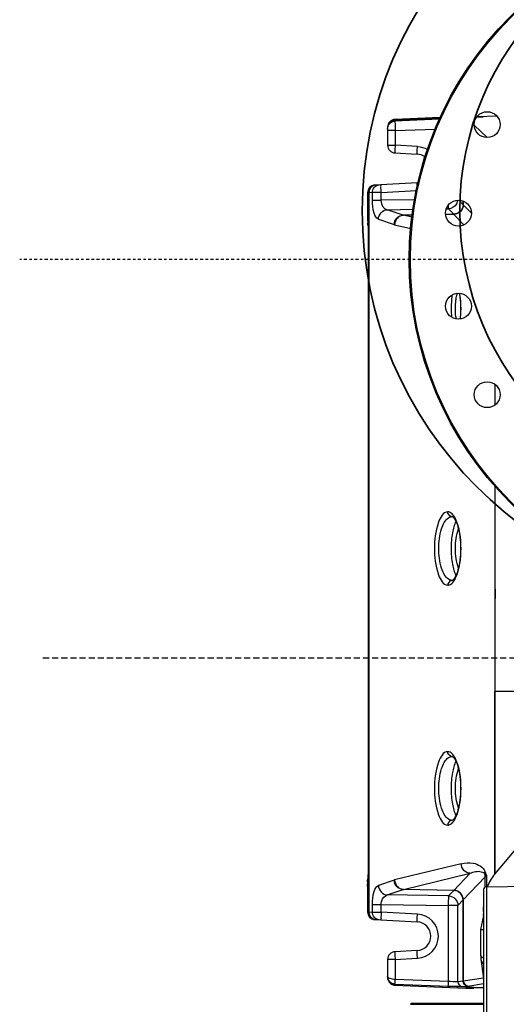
# Model space of a CAD drawing. Header units: inches. Extents: x 22575 to 24734, y 6028 to 6659.
# Tile 108 of 163: x 24458 to 24478, y 6539 to 6579. Entities that reach past the tile are written whole.
import ezdxf

# ---------------------------------------------------------------- set-up
doc = ezdxf.new("R2010")
doc.units = ezdxf.units.IN
doc.header["$LTSCALE"] = 0.5
doc.header["$MEASUREMENT"] = 0
doc.linetypes.add('CENTER', pattern=[2, 1.25, -0.25, 0.25, -0.25])
doc.linetypes.add('DASHED', pattern=[0.75, 0.5, -0.25])
doc.layers.add('CL', color=1, linetype='Continuous')
doc.layers.add('D-EQUIP-F', color=132, linetype='DASHED', lineweight=30)
doc.layers.add('D-PIPE-LARG', color=153, linetype='Continuous', lineweight=35)

# ---------------------------------------------------------------- blocks, each defined once
blk = doc.blocks.new('*U14')
for radius in [16, 12]:
    blk.add_circle((0, 0), radius)
for centre, start, end in [((0, 6), 270, 90), ((0, -6), 90, 270)]:
    blk.add_arc(centre, 6, start, end)
blk = doc.blocks.new('Flygt Large 14 MGD')
at = {"color": 7, "linetype": 'Continuous'}
for p, q in [((24487.671, 6569.448), (24485.824, 6569.375)), ((24487.654, 6569.413), (24485.824, 6569.34)), ((24487.639, 6569.377), (24485.824, 6569.308)), ((24485.824, 6569.375), (24485.824, 6569.308)), ((24490.01, 6569.506), (24489.178, 6569.473)), ((24485.521, 6569.06), (24485.521, 6568.312)), ((24485.831, 6568.916), (24485.521, 6568.916)), ((24485.831, 6568.916), (24487.471, 6568.979)), ((24485.831, 6568.916), (24485.831, 6568.312)), ((24489.608, 6568.63), (24489.077, 6569.141)), ((24485.521, 6568.312), (24485.831, 6568.312)), ((24486.744, 6568.264), (24485.831, 6568.312)), ((24485.82, 6567.997), (24486.733, 6567.95)), ((24486.733, 6566.77), (24484.998, 6566.679)), ((24484.731, 6566.366), (24484.699, 6566.365)), ((24484.699, 6566.365), (24484.699, 6565.326)), ((24484.75, 6566.366), (24484.731, 6566.366)), ((24484.731, 6566.366), (24484.731, 6536.857)), ((24484.897, 6566.374), (24484.75, 6566.366)), ((24484.75, 6566.366), (24484.75, 6536.857)), ((24485.26, 6566.378), (24484.897, 6566.374)), ((24484.897, 6566.056), (24484.897, 6566.374)), ((24485.26, 6566.378), (24486.7, 6566.453)), ((24485.26, 6566.056), (24485.26, 6566.378)), ((24484.897, 6566.056), (24485.26, 6566.056)), ((24486.623, 6566.077), (24485.26, 6566.056)), ((24485.509, 6565.67), (24486.564, 6565.686)), ((24487.928, 6565.707), (24488.021, 6565.708)), ((24488.021, 6565.708), (24488.238, 6565.484)), ((24488.621, 6565.875), (24488.443, 6566.059)), ((24488.621, 6565.875), (24488.621, 6566.023)), ((24488.622, 6565.874), (24488.621, 6565.875)), ((24488.626, 6566.021), (24488.626, 6565.872)), ((24488.958, 6565.522), (24488.626, 6565.872)), ((24485.145, 6565.279), (24485.791, 6565.057)), ((24486.154, 6565.448), (24485.509, 6565.67)), ((24486.529, 6565.454), (24486.154, 6565.448)), ((24486.528, 6565.45), (24486.175, 6565.443)), ((24486.515, 6565.361), (24486.175, 6565.443)), ((24488.238, 6565.484), (24487.899, 6565.478)), ((24488.241, 6565.479), (24487.9, 6565.473)), ((24488.241, 6565.479), (24488.238, 6565.484)), ((24488.241, 6565.479), (24488.65, 6565.047)), ((24484.714, 6565.012), (24484.715, 6565.01)), ((24485.811, 6565.052), (24486.468, 6564.892)), ((24488.466, 6562.239), (24488.473, 6562.198)), ((24488.502, 6561.252), (24488.494, 6561.184)), ((24489.931, 6557.658), (24489.931, 6558.499)), ((24489.931, 6538.426), (24489.931, 6554.305)), ((24488.163, 6553.078), (24488.172, 6553.078)), ((24488.163, 6553.078), (24488.174, 6553.077)), ((24488.172, 6553.078), (24488.174, 6553.078)), ((24488.163, 6550.461), (24488.174, 6550.461)), ((24488.172, 6550.461), (24488.163, 6550.461)), ((24488.174, 6550.461), (24488.172, 6550.461)), ((24489.914, 6538.411), (24489.914, 6545.903)), ((24496.623, 6545.903), (24489.931, 6545.903)), ((24489.932, 6538.428), (24489.932, 6545.903)), ((24489.918, 6538.411), (24495.025, 6544.497)), ((24488.163, 6543.235), (24488.172, 6543.235)), ((24488.163, 6543.235), (24488.174, 6543.235)), ((24488.172, 6543.235), (24488.174, 6543.235)), ((24488.163, 6540.618), (24488.174, 6540.619)), ((24488.172, 6540.618), (24488.163, 6540.618)), ((24488.174, 6540.618), (24488.172, 6540.618)), ((24488.54, 6538.835), (24485.811, 6538.172)), ((24484.714, 6538.212), (24484.717, 6538.217)), ((24486.175, 6537.78), (24488.904, 6538.443)), ((24488.904, 6538.443), (24488.241, 6537.744)), ((24488.626, 6537.352), (24489.527, 6538.302)), ((24489.527, 6537.881), (24489.527, 6538.302)), ((24489.592, 6537.892), (24489.592, 6538.338)), ((24484.699, 6537.898), (24484.699, 6536.859)), ((24485.791, 6538.166), (24485.145, 6537.944)), ((24489.575, 6537.892), (24496.156, 6537.972)), ((24489.575, 6537.892), (24489.575, 6528.457)), ((24485.509, 6537.554), (24486.154, 6537.776)), ((24488.021, 6537.515), (24485.509, 6537.554)), ((24488.238, 6537.74), (24486.154, 6537.776)), ((24488.241, 6537.744), (24486.175, 6537.78)), ((24488.238, 6537.74), (24488.021, 6537.515)), ((24488.238, 6537.74), (24488.241, 6537.744)), ((24489.458, 6537.774), (24489.458, 6528.27)), ((24484.897, 6537.167), (24485.26, 6537.167)), ((24484.897, 6536.85), (24484.897, 6537.167)), ((24485.26, 6537.167), (24488.021, 6537.125)), ((24485.26, 6536.846), (24485.26, 6537.167)), ((24488.405, 6537.125), (24488.021, 6537.125)), ((24488.021, 6534.003), (24488.021, 6537.125)), ((24488.405, 6537.125), (24488.621, 6537.348)), ((24488.405, 6533.99), (24488.405, 6537.125)), ((24488.621, 6537.348), (24488.622, 6537.349)), ((24488.621, 6534.012), (24488.621, 6537.348)), ((24488.626, 6537.352), (24488.626, 6534.012)), ((24484.699, 6536.859), (24484.731, 6536.857)), ((24484.731, 6536.857), (24484.75, 6536.857)), ((24484.75, 6536.857), (24484.897, 6536.85)), ((24484.897, 6536.85), (24485.26, 6536.846)), ((24486.744, 6536.768), (24485.26, 6536.846)), ((24489.448, 6536.717), (24489.334, 6536.136)), ((24489.454, 6536.986), (24489.447, 6536.952)), ((24489.447, 6536.952), (24489.458, 6536.952)), ((24489.447, 6536.952), (24489.449, 6536.775)), ((24489.458, 6536.717), (24489.448, 6536.717)), ((24489.449, 6536.775), (24489.458, 6536.775)), ((24484.998, 6536.544), (24486.733, 6536.453)), ((24489.334, 6536.136), (24489.458, 6536.134)), ((24489.334, 6536.136), (24489.334, 6535.101)), ((24486.733, 6535.274), (24485.82, 6535.226)), ((24489.34, 6535.064), (24489.34, 6534.99)), ((24485.521, 6534.912), (24485.521, 6534.205)), ((24485.831, 6534.912), (24485.521, 6534.912)), ((24485.831, 6534.912), (24486.744, 6534.959)), ((24485.831, 6534.912), (24485.831, 6534.089)), ((24489.344, 6534.93), (24489.458, 6534.132)), ((24485.521, 6534.198), (24485.521, 6534.164)), ((24485.824, 6533.893), (24488.017, 6533.807)), ((24489.444, 6533.74), (24485.824, 6533.883)), ((24485.824, 6533.883), (24485.824, 6533.849)), ((24485.824, 6533.849), (24488.736, 6533.734)), ((24488.021, 6534.003), (24485.831, 6534.089)), ((24488.621, 6534.012), (24488.405, 6533.99)), ((24488.593, 6533.793), (24488.809, 6533.815)), ((24488.626, 6534.012), (24488.621, 6534.012)), ((24489.455, 6534.145), (24488.626, 6534.012)), ((24488.809, 6533.815), (24488.814, 6533.816)), ((24488.814, 6533.816), (24489.458, 6533.919)), ((24489.05, 6533.736), (24489.052, 6533.737))]:
    blk.add_line(p, q, dxfattribs=at)
at = {"color": 6, "linetype": 'Continuous'}
for p, q in [((24486.504, 6533.108), (24486.465, 6533.068)), ((24486.465, 6533.068), (24489.458, 6533.068)), ((24489.458, 6533.108), (24486.504, 6533.108))]:
    blk.add_line(p, q, dxfattribs=at)
at = {"color": 7, "linetype": 'Continuous'}
for points in [[(24485.811, 6565.052), (24485.809, 6565.052), (24485.807, 6565.053), (24485.804, 6565.053), (24485.802, 6565.054), (24485.8, 6565.055), (24485.798, 6565.055), (24485.795, 6565.056), (24485.793, 6565.057), (24485.791, 6565.057)], [(24488.473, 6562.198), (24488.489, 6562.087), (24488.502, 6561.972), (24488.511, 6561.854), (24488.516, 6561.734), (24488.518, 6561.612), (24488.516, 6561.49), (24488.511, 6561.37), (24488.502, 6561.252)], [(24488.174, 6553.078), (24488.179, 6553.076), (24488.19, 6553.07), (24488.207, 6553.056), (24488.233, 6553.03), (24488.263, 6552.99), (24488.294, 6552.939), (24488.324, 6552.881), (24488.354, 6552.813), (24488.382, 6552.737), (24488.408, 6552.652), (24488.432, 6552.56), (24488.454, 6552.461), (24488.473, 6552.355), (24488.489, 6552.245), (24488.502, 6552.13), (24488.511, 6552.011), (24488.516, 6551.891), (24488.518, 6551.769), (24488.516, 6551.648), (24488.511, 6551.527), (24488.502, 6551.409), (24488.489, 6551.294), (24488.473, 6551.184), (24488.454, 6551.078), (24488.432, 6550.979), (24488.408, 6550.887), (24488.382, 6550.802), (24488.354, 6550.726), (24488.325, 6550.658), (24488.294, 6550.599), (24488.263, 6550.549), (24488.233, 6550.509), (24488.207, 6550.482), (24488.19, 6550.469), (24488.179, 6550.463), (24488.174, 6550.461)], [(24488.174, 6543.235), (24488.179, 6543.233), (24488.19, 6543.227), (24488.207, 6543.214), (24488.233, 6543.187), (24488.263, 6543.147), (24488.294, 6543.097), (24488.324, 6543.038), (24488.354, 6542.971), (24488.382, 6542.894), (24488.408, 6542.81), (24488.432, 6542.717), (24488.454, 6542.618), (24488.473, 6542.513), (24488.489, 6542.402), (24488.502, 6542.287), (24488.511, 6542.169), (24488.516, 6542.048), (24488.518, 6541.927), (24488.516, 6541.805), (24488.511, 6541.685), (24488.502, 6541.567), (24488.489, 6541.452), (24488.473, 6541.341), (24488.454, 6541.236), (24488.432, 6541.136), (24488.408, 6541.044), (24488.382, 6540.959), (24488.354, 6540.883), (24488.325, 6540.815), (24488.294, 6540.757), (24488.263, 6540.706), (24488.233, 6540.666), (24488.207, 6540.64), (24488.19, 6540.626), (24488.179, 6540.62), (24488.174, 6540.618)], [(24485.791, 6538.166), (24485.793, 6538.167), (24485.795, 6538.168), (24485.798, 6538.168), (24485.8, 6538.169), (24485.802, 6538.17), (24485.804, 6538.17), (24485.807, 6538.171), (24485.809, 6538.171), (24485.811, 6538.172)]]:
    blk.add_lwpolyline(points, dxfattribs=at)
for centre, radius in [((24500.482, 6563.62), 14.075), ((24500.482, 6563.62), 14.028), ((24489.607, 6569.16), 0.531), ((24488.427, 6565.529), 0.531), ((24488.427, 6561.71), 0.531), ((24489.607, 6558.079), 0.531)]:
    blk.add_circle(centre, radius, dxfattribs=at)
for centre, radius, start, end in [((24485.836, 6569.06), 0.315, 92.3004, 180.0331), ((24485.836, 6569.026), 0.315, 92.1882, 179.939), ((24485.836, 6568.312), 0.315, 180, 267), ((24486.702, 6567.36), 0.591, 53.1029, 86.9978), ((24485.046, 6566.367), 0.314, 92.9953, 180.0848), ((24485.044, 6566.4), 0.281, 93.073, 108.4104), ((24486.702, 6567.36), 0.591, 273.003, 276.1545), ((24488.007, 6566.107), 0.398, 329.9511, 335.745), ((24488.007, 6566.106), 0.398, 335.8025, 353.2046), ((24488.484, 6565.688), 0.232, 52.3303, 53.3047), ((24486.225, 6565.725), 0.286, 255.7643, 259.9032), ((24490.289, 6561.757), 1.975, 165.8811, 168.2348), ((24485.108, 6561.683), 3.418, 7.5562, 9.3544), ((24490.864, 6561.57), 2.56, 186.468, 188.572), ((24484.722, 6561.588), 3.807, 353.9323, 355.1228), ((24488.174, 6553.254), 0.176, 251.6616, 266.5794), ((24488.162, 6550.688), 0.228, 258.2736, 270.3686), ((24488.174, 6550.284), 0.177, 93.4507, 108.4215), ((24810.942, 6546.738), 321.029, 179.40028, 180.14909), ((24488.174, 6543.411), 0.176, 251.6616, 266.5794), ((24488.162, 6540.846), 0.228, 258.2736, 270.3686), ((24488.174, 6540.442), 0.177, 93.4507, 108.4215), ((24489.132, 6538.299), 0.395, 0.5092, 16.8947), ((24491.427, 6537.146), 1.969, 140.0095, 157.7611), ((24489.576, 6537.774), 0.118, 90.7, 180), ((24486.225, 6537.499), 0.286, 100.0967, 104.2356), ((24488.484, 6537.536), 0.232, 306.6952, 307.6696), ((24485.046, 6536.857), 0.315, 179.9963, 266.9236), ((24486.697, 6535.864), 0.906, 272.997, 87.0036), ((24485.044, 6536.819), 0.277, 260.5113, 266.983), ((24486.702, 6535.864), 0.591, 273.003, 86.9978), ((24485.836, 6534.912), 0.315, 93, 180), ((24489.757, 6534.988), 0.417, 179.7315, 188.0572), ((24489.314, 6533.632), 1.357, 85.2089, 86.1796), ((24489.314, 6533.631), 1.358, 84.831, 85.2086), ((24489.754, 6534.988), 0.414, 188.1166, 197.0077), ((24485.839, 6534.164), 0.318, 180.0557, 194.8648)]:
    blk.add_arc(centre, radius, start, end, dxfattribs=at)
for centre, major_axis, ratio, start_param, end_param in [((24489.444, 6569.503), (0.394, 0.016), 0.051492, -2.305717, -1.572835), ((24485.015, 6566.365), (-0.315, -0.017), 0.998671, -1.570796, -0.05229), ((24489.452, 6537.1), (0, -0.118), 0.052408, 0.261799, 1.284251), ((24485.015, 6536.859), (0.315, -0.017), 0.998671, -3.089302, -1.570796), ((24489.447, 6536.763), (0, -0.0472), 0.052408, 0.261799, 1.832596), ((24489.444, 6533.72), (0.394, -0.016), 0.051492, -4.710349, -3.226821)]:
    blk.add_ellipse(centre, major_axis=major_axis, ratio=ratio, start_param=start_param, end_param=end_param, dxfattribs=at)
for points, knots in [([(24485.521, 6568.995), (24485.521, 6569.072), (24485.584, 6569.234), (24485.744, 6569.305), (24485.824, 6569.308)], [0, 0, 0, 0, 0.492106, 1, 1, 1, 1]), ([(24485.824, 6569.308), (24485.822, 6569.295), (24485.827, 6569.164), (24485.827, 6569.034), (24485.831, 6568.916)], [0, 0, 0, 0, 0.099835, 1, 1, 1, 1]), ([(24485.831, 6568.312), (24485.828, 6568.272), (24485.827, 6568.2), (24485.815, 6568.095), (24485.828, 6568.046), (24485.812, 6567.998), (24485.82, 6567.997)], [0, 0, 0, 0, 0.382606, 0.706911, 0.923635, 1, 1, 1, 1]), ([(24486.733, 6567.95), (24486.726, 6567.95), (24486.742, 6567.998), (24486.729, 6568.048), (24486.741, 6568.154), (24486.742, 6568.226), (24486.744, 6568.264)], [0, 0, 0, 0, 0.070469, 0.293102, 0.631977, 1, 1, 1, 1]), ([(24484.897, 6566.374), (24484.896, 6566.452), (24484.952, 6566.611), (24485.104, 6566.685), (24485.177, 6566.689)], [0, 0, 0, 0, 0.51903, 1, 1, 1, 1]), ([(24485.26, 6566.378), (24485.258, 6566.417), (24485.257, 6566.49), (24485.245, 6566.596), (24485.258, 6566.645), (24485.242, 6566.692), (24485.249, 6566.692)], [0, 0, 0, 0, 0.375049, 0.714238, 0.932244, 1, 1, 1, 1]), ([(24486.736, 6566.633), (24486.734, 6566.667), (24486.748, 6566.697), (24486.722, 6566.77), (24486.733, 6566.77)], [0, 0, 0, 0, 0.753342, 1, 1, 1, 1]), ([(24485.145, 6565.279), (24485.049, 6565.312), (24484.923, 6565.618), (24484.897, 6565.879), (24484.897, 6566.056)], [0, 0, 0, 0, 0.364305, 1, 1, 1, 1]), ([(24485.509, 6565.67), (24485.475, 6565.675), (24485.321, 6565.741), (24485.258, 6565.93), (24485.26, 6566.056)], [0, 0, 0, 0, 0.214007, 1, 1, 1, 1]), ([(24488.021, 6565.708), (24488.022, 6565.714), (24488.024, 6565.769), (24488.024, 6565.824), (24488.023, 6565.873)], [0, 0, 0, 0, 0.114813, 1, 1, 1, 1]), ([(24488.622, 6565.874), (24488.621, 6565.775), (24488.536, 6565.57), (24488.331, 6565.485), (24488.232, 6565.484)], [0, 0, 0, 0, 0.500149, 1, 1, 1, 1]), ([(24488.621, 6565.875), (24488.62, 6565.777), (24488.536, 6565.575), (24488.336, 6565.488), (24488.238, 6565.484)], [0, 0, 0, 0, 0.500329, 1, 1, 1, 1]), ([(24488.626, 6565.872), (24488.625, 6565.773), (24488.542, 6565.568), (24488.34, 6565.482), (24488.241, 6565.479)], [0, 0, 0, 0, 0.500191, 1, 1, 1, 1]), ([(24484.699, 6565.326), (24484.699, 6565.255), (24484.711, 6565.154), (24484.697, 6565.041), (24484.714, 6565.012)], [0, 0, 0, 0, 0.67732, 1, 1, 1, 1]), ([(24485.145, 6565.279), (24485.149, 6565.376), (24485.226, 6565.57), (24485.416, 6565.664), (24485.509, 6565.67)], [0, 0, 0, 0, 0.508721, 1, 1, 1, 1]), ([(24485.791, 6565.057), (24485.795, 6565.154), (24485.872, 6565.348), (24486.061, 6565.442), (24486.154, 6565.448)], [0, 0, 0, 0, 0.50933, 1, 1, 1, 1]), ([(24486.175, 6565.443), (24486.081, 6565.439), (24485.889, 6565.345), (24485.814, 6565.149), (24485.811, 6565.052)], [0, 0, 0, 0, 0.490465, 1, 1, 1, 1]), ([(24484.715, 6565.01), (24484.726, 6564.991), (24484.722, 6564.918), (24484.73, 6564.851), (24484.731, 6564.803)], [0, 0, 0, 0, 0.31001, 1, 1, 1, 1]), ([(24488.167, 6562.173), (24488.156, 6562.101), (24488.122, 6561.799), (24488.122, 6561.493), (24488.142, 6561.263)], [0, 0, 0, 0, 0.240109, 1, 1, 1, 1]), ([(24488.321, 6561.282), (24488.295, 6561.504), (24488.296, 6561.801), (24488.341, 6562.091), (24488.355, 6562.159)], [0, 0, 0, 0, 0.763325, 1, 1, 1, 1]), ([(24487.988, 6553.274), (24487.799, 6553.275), (24487.473, 6552.633), (24487.429, 6551.769), (24487.473, 6550.905), (24487.799, 6550.264), (24487.988, 6550.264)], [0, 0, 0, 0, 0.170991, 0.500054, 0.829045, 1, 1, 1, 1]), ([(24488.225, 6553.123), (24488.208, 6553.146), (24488.148, 6553.219), (24488.055, 6553.274), (24487.988, 6553.274)], [0, 0, 0, 0, 0.30378, 1, 1, 1, 1]), ([(24488.021, 6550.505), (24487.871, 6550.603), (24487.672, 6551.056), (24487.59, 6551.77), (24487.672, 6552.484), (24487.871, 6552.936), (24488.021, 6553.033)], [0, 0, 0, 0, 0.198276, 0.500123, 0.801886, 1, 1, 1, 1]), ([(24488.323, 6552.883), (24488.248, 6552.739), (24488.156, 6552.364), (24488.111, 6551.769), (24488.156, 6551.175), (24488.248, 6550.799), (24488.324, 6550.656)], [0, 0, 0, 0, 0.214277, 0.500058, 0.785784, 1, 1, 1, 1]), ([(24488.311, 6550.56), (24488.491, 6550.932), (24488.57, 6551.776), (24488.488, 6552.622), (24488.305, 6552.989)], [0, 0, 0, 0, 0.501506, 1, 1, 1, 1]), ([(24488.429, 6550.966), (24488.33, 6551.219), (24488.274, 6551.769), (24488.33, 6552.32), (24488.429, 6552.573)], [0, 0, 0, 0, 0.500004, 1, 1, 1, 1]), ([(24487.988, 6550.264), (24488.009, 6550.264), (24488.109, 6550.281), (24488.185, 6550.36), (24488.231, 6550.423)], [0, 0, 0, 0, 0.212824, 1, 1, 1, 1]), ([(24487.988, 6543.432), (24487.799, 6543.432), (24487.473, 6542.79), (24487.429, 6541.927), (24487.473, 6541.063), (24487.799, 6540.421), (24487.988, 6540.422)], [0, 0, 0, 0, 0.170991, 0.500054, 0.829045, 1, 1, 1, 1]), ([(24488.021, 6540.663), (24487.871, 6540.76), (24487.672, 6541.213), (24487.59, 6541.927), (24487.672, 6542.641), (24487.871, 6543.094), (24488.021, 6543.191)], [0, 0, 0, 0, 0.198276, 0.500123, 0.801886, 1, 1, 1, 1]), ([(24488.225, 6543.28), (24488.208, 6543.304), (24488.148, 6543.376), (24488.055, 6543.432), (24487.988, 6543.432)], [0, 0, 0, 0, 0.30378, 1, 1, 1, 1]), ([(24488.311, 6540.718), (24488.491, 6541.089), (24488.57, 6541.934), (24488.488, 6542.779), (24488.305, 6543.146)], [0, 0, 0, 0, 0.501506, 1, 1, 1, 1]), ([(24488.323, 6543.04), (24488.248, 6542.896), (24488.156, 6542.521), (24488.111, 6541.927), (24488.156, 6541.332), (24488.248, 6540.957), (24488.324, 6540.813)], [0, 0, 0, 0, 0.214277, 0.500058, 0.785784, 1, 1, 1, 1]), ([(24488.429, 6541.123), (24488.33, 6541.376), (24488.274, 6541.927), (24488.33, 6542.478), (24488.429, 6542.73)], [0, 0, 0, 0, 0.500004, 1, 1, 1, 1]), ([(24487.988, 6540.422), (24488.009, 6540.422), (24488.109, 6540.439), (24488.185, 6540.518), (24488.231, 6540.581)], [0, 0, 0, 0, 0.212824, 1, 1, 1, 1]), ([(24488.54, 6538.835), (24488.701, 6538.874), (24489.063, 6538.917), (24489.437, 6538.703), (24489.515, 6538.525)], [0, 0, 0, 0, 0.459958, 1, 1, 1, 1]), ([(24488.904, 6538.443), (24488.81, 6538.448), (24488.618, 6538.542), (24488.543, 6538.738), (24488.54, 6538.835)], [0, 0, 0, 0, 0.490465, 1, 1, 1, 1]), ([(24484.699, 6537.898), (24484.699, 6537.969), (24484.711, 6538.069), (24484.697, 6538.183), (24484.714, 6538.212)], [0, 0, 0, 0, 0.677333, 1, 1, 1, 1]), ([(24484.717, 6538.217), (24484.72, 6538.222), (24484.726, 6538.283), (24484.73, 6538.341), (24484.731, 6538.394)], [0, 0, 0, 0, 0.101613, 1, 1, 1, 1]), ([(24488.904, 6538.443), (24489.047, 6538.501), (24489.269, 6538.573), (24489.48, 6538.464), (24489.51, 6538.414)], [0, 0, 0, 0, 0.727152, 1, 1, 1, 1]), ([(24489.527, 6538.302), (24489.533, 6538.31), (24489.554, 6538.324), (24489.578, 6538.333), (24489.592, 6538.338)], [0, 0, 0, 0, 0.39198, 1, 1, 1, 1]), ([(24484.897, 6537.167), (24484.897, 6537.345), (24484.923, 6537.605), (24485.049, 6537.911), (24485.145, 6537.944)], [0, 0, 0, 0, 0.635712, 1, 1, 1, 1]), ([(24485.145, 6537.944), (24485.149, 6537.848), (24485.226, 6537.654), (24485.416, 6537.56), (24485.509, 6537.554)], [0, 0, 0, 0, 0.508723, 1, 1, 1, 1]), ([(24486.154, 6537.776), (24486.061, 6537.782), (24485.872, 6537.875), (24485.795, 6538.069), (24485.791, 6538.166)], [0, 0, 0, 0, 0.49067, 1, 1, 1, 1]), ([(24485.811, 6538.172), (24485.814, 6538.075), (24485.889, 6537.878), (24486.081, 6537.785), (24486.175, 6537.78)], [0, 0, 0, 0, 0.509535, 1, 1, 1, 1]), ([(24485.26, 6537.167), (24485.26, 6537.216), (24485.274, 6537.373), (24485.399, 6537.536), (24485.509, 6537.554)], [0, 0, 0, 0, 0.301425, 1, 1, 1, 1]), ([(24488.021, 6537.515), (24488.119, 6537.512), (24488.32, 6537.426), (24488.403, 6537.223), (24488.405, 6537.125)], [0, 0, 0, 0, 0.500136, 1, 1, 1, 1]), ([(24488.021, 6537.125), (24488.022, 6537.171), (24488.021, 6537.301), (24488.031, 6537.432), (24488.021, 6537.515)], [0, 0, 0, 0, 0.35554, 1, 1, 1, 1]), ([(24488.621, 6537.348), (24488.62, 6537.447), (24488.537, 6537.649), (24488.336, 6537.736), (24488.238, 6537.74)], [0, 0, 0, 0, 0.500269, 1, 1, 1, 1]), ([(24488.622, 6537.349), (24488.621, 6537.447), (24488.538, 6537.65), (24488.337, 6537.736), (24488.238, 6537.74)], [0, 0, 0, 0, 0.499377, 1, 1, 1, 1]), ([(24488.626, 6537.352), (24488.625, 6537.45), (24488.542, 6537.655), (24488.339, 6537.741), (24488.24, 6537.743)], [0, 0, 0, 0, 0.499789, 1, 1, 1, 1]), ([(24485.177, 6536.535), (24485.103, 6536.539), (24484.951, 6536.614), (24484.896, 6536.772), (24484.897, 6536.85)], [0, 0, 0, 0, 0.489354, 1, 1, 1, 1]), ([(24485.26, 6536.846), (24485.258, 6536.806), (24485.257, 6536.734), (24485.245, 6536.629), (24485.258, 6536.58), (24485.241, 6536.532), (24485.249, 6536.531)], [0, 0, 0, 0, 0.382537, 0.706756, 0.923577, 1, 1, 1, 1]), ([(24486.733, 6536.453), (24486.726, 6536.454), (24486.742, 6536.502), (24486.729, 6536.552), (24486.741, 6536.658), (24486.742, 6536.729), (24486.744, 6536.768)], [0, 0, 0, 0, 0.070469, 0.293102, 0.631976, 1, 1, 1, 1]), ([(24485.82, 6535.226), (24485.812, 6535.226), (24485.828, 6535.177), (24485.815, 6535.128), (24485.827, 6535.023), (24485.828, 6534.952), (24485.831, 6534.912)], [0, 0, 0, 0, 0.076365, 0.293089, 0.617394, 1, 1, 1, 1]), ([(24486.744, 6534.959), (24486.742, 6534.998), (24486.741, 6535.07), (24486.729, 6535.176), (24486.742, 6535.225), (24486.726, 6535.274), (24486.733, 6535.274)], [0, 0, 0, 0, 0.368027, 0.706901, 0.929532, 1, 1, 1, 1]), ([(24489.334, 6535.101), (24489.334, 6535.095), (24489.335, 6535.082), (24489.338, 6535.07), (24489.34, 6535.063)], [0, 0, 0, 0, 0.481326, 1, 1, 1, 1]), ([(24489.34, 6534.99), (24489.336, 6534.987), (24489.382, 6534.991), (24489.388, 6534.987), (24489.404, 6534.986)], [0, 0, 0, 0, 0.238544, 1, 1, 1, 1]), ([(24489.403, 6534.993), (24489.407, 6534.993), (24489.415, 6534.994), (24489.422, 6534.996), (24489.426, 6534.998)], [0, 0, 0, 0, 0.474286, 1, 1, 1, 1]), ([(24489.426, 6534.998), (24489.428, 6534.999), (24489.431, 6535), (24489.434, 6535.002), (24489.435, 6535.003)], [0, 0, 0, 0, 0.485839, 1, 1, 1, 1]), ([(24489.447, 6534.984), (24489.448, 6534.973), (24489.451, 6534.953), (24489.455, 6534.933), (24489.458, 6534.923)], [0, 0, 0, 0, 0.499295, 1, 1, 1, 1]), ([(24485.824, 6533.893), (24485.743, 6533.896), (24485.583, 6533.967), (24485.521, 6534.129), (24485.521, 6534.205)], [0, 0, 0, 0, 0.513041, 1, 1, 1, 1]), ([(24485.831, 6534.089), (24485.755, 6534.09), (24485.652, 6534.096), (24485.521, 6534.166), (24485.521, 6534.205)], [0, 0, 0, 0, 0.659833, 1, 1, 1, 1]), ([(24485.824, 6533.893), (24485.822, 6533.898), (24485.832, 6533.965), (24485.827, 6534.029), (24485.831, 6534.089)], [0, 0, 0, 0, 0.080472, 1, 1, 1, 1]), ([(24488.017, 6533.807), (24488.004, 6533.821), (24488.032, 6533.898), (24488.019, 6533.957), (24488.021, 6534.003)], [0, 0, 0, 0, 0.299108, 1, 1, 1, 1]), ([(24488.593, 6533.793), (24488.572, 6533.791), (24488.379, 6533.796), (24488.188, 6533.8), (24488.017, 6533.807)], [0, 0, 0, 0, 0.108568, 1, 1, 1, 1]), ([(24488.405, 6533.99), (24488.391, 6533.988), (24488.262, 6533.993), (24488.135, 6533.997), (24488.021, 6534.003)], [0, 0, 0, 0, 0.109192, 1, 1, 1, 1]), ([(24488.736, 6533.734), (24488.807, 6533.731), (24488.908, 6533.74), (24489.021, 6533.72), (24489.05, 6533.736)], [0, 0, 0, 0, 0.677833, 1, 1, 1, 1])]:
    blk.add_open_spline(points, degree=3, knots=knots, dxfattribs=at)
for points in [[(24486.744, 6568.264), (24486.887, 6568.257), (24487.031, 6568.213), (24487.154, 6568.141)], [(24484.956, 6566.667), (24484.84, 6566.629), (24484.749, 6566.488), (24484.75, 6566.366)], [(24488.352, 6565.907), (24488.287, 6565.796), (24488.15, 6565.712), (24488.021, 6565.708)], [(24488.515, 6561.264), (24488.54, 6561.553), (24488.535, 6561.846), (24488.496, 6562.133)], [(24488.118, 6553.087), (24488.046, 6553.11), (24487.988, 6553.198), (24487.988, 6553.274)], [(24488.021, 6553.033), (24488.063, 6553.06), (24488.114, 6553.078), (24488.163, 6553.078)], [(24488.305, 6552.989), (24488.282, 6553.036), (24488.256, 6553.081), (24488.225, 6553.123)], [(24488.118, 6550.452), (24488.046, 6550.428), (24487.988, 6550.34), (24487.988, 6550.264)], [(24488.115, 6550.465), (24488.082, 6550.472), (24488.049, 6550.487), (24488.021, 6550.505)], [(24488.231, 6550.423), (24488.262, 6550.466), (24488.288, 6550.513), (24488.311, 6550.56)], [(24488.118, 6543.244), (24488.046, 6543.268), (24487.988, 6543.356), (24487.988, 6543.432)], [(24488.021, 6543.191), (24488.063, 6543.218), (24488.114, 6543.236), (24488.163, 6543.235)], [(24488.305, 6543.146), (24488.282, 6543.193), (24488.256, 6543.239), (24488.225, 6543.28)], [(24488.115, 6540.623), (24488.082, 6540.63), (24488.049, 6540.644), (24488.021, 6540.663)], [(24488.231, 6540.581), (24488.262, 6540.624), (24488.288, 6540.67), (24488.311, 6540.718)], [(24488.118, 6540.609), (24488.046, 6540.585), (24487.988, 6540.498), (24487.988, 6540.422)], [(24489.515, 6538.525), (24489.505, 6538.489), (24489.503, 6538.45), (24489.51, 6538.414)], [(24489.51, 6538.414), (24489.533, 6538.384), (24489.562, 6538.36), (24489.592, 6538.338)], [(24489.592, 6538.338), (24489.567, 6538.401), (24489.542, 6538.463), (24489.515, 6538.525)], [(24484.75, 6536.857), (24484.749, 6536.725), (24484.867, 6536.568), (24484.998, 6536.546)], [(24489.34, 6535.063), (24489.348, 6535.033), (24489.371, 6534.995), (24489.403, 6534.993)], [(24489.358, 6534.867), (24489.377, 6534.805), (24489.412, 6534.746), (24489.458, 6534.7)], [(24485.521, 6534.198), (24485.521, 6534.095), (24485.584, 6533.983), (24485.671, 6533.929)], [(24485.532, 6534.083), (24485.552, 6534.008), (24485.605, 6533.936), (24485.671, 6533.895)], [(24485.671, 6533.929), (24485.717, 6533.902), (24485.771, 6533.885), (24485.824, 6533.883)], [(24485.671, 6533.895), (24485.716, 6533.867), (24485.77, 6533.851), (24485.824, 6533.849)], [(24488.405, 6533.99), (24488.405, 6533.899), (24488.502, 6533.797), (24488.593, 6533.793)], [(24488.809, 6533.815), (24488.718, 6533.819), (24488.621, 6533.921), (24488.621, 6534.012)], [(24488.626, 6534.012), (24488.626, 6533.921), (24488.723, 6533.819), (24488.814, 6533.816)]]:
    blk.add_open_spline(points, degree=3, dxfattribs=at)
at = {"layer": 'CL', "linetype": 'CENTER', "ltscale": 0.2}
blk.add_line((24500.482, 6563.62), (24470.435, 6563.62), dxfattribs=at)

msp = doc.modelspace()

# ---------------------------------------------------------------- linework, layer by layer
at = {"layer": 'D-EQUIP-F'}
msp.add_line((24459.389, 6552.859), (24627.653, 6552.859), dxfattribs=at)

# ---------------------------------------------------------------- block references
msp.add_blockref('Flygt Large 14 MGD', (-12, 5.578))
at = {"layer": 'D-PIPE-LARG'}
msp.add_blockref('*U14', (24488.482, 6571.198), dxfattribs=at)

doc.saveas('drawing.dxf')
